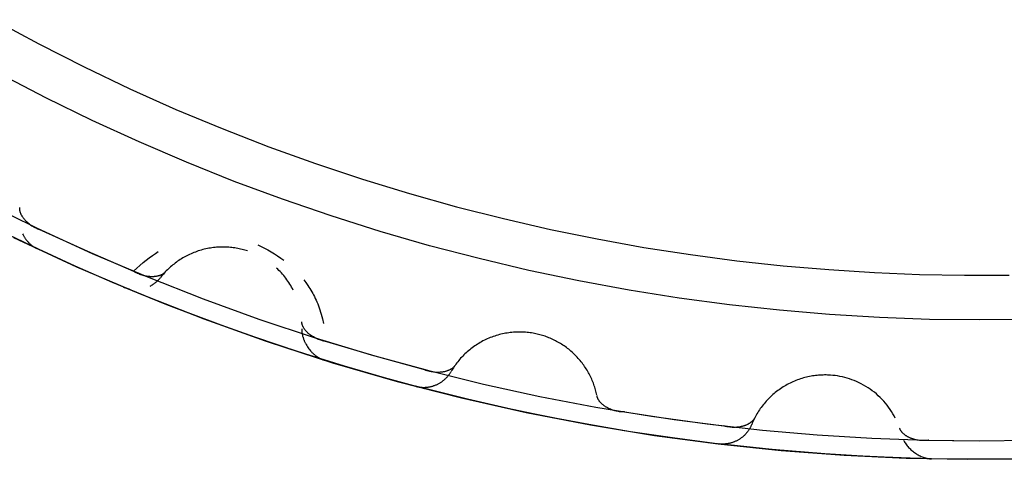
# Model space of a CAD drawing. Header units: millimetres. Extents: x 129 to 629, y 1269 to 1769.
# Tile 61 of 87: x 517.26 to 520.38, y 1464.82 to 1466.21. Entities that reach past the tile are written whole.
import ezdxf

# ---------------------------------------------------------------- set-up
doc = ezdxf.new("R2010")
doc.units = ezdxf.units.MM
doc.layers.add('ROXX_B.FLEX mini', color=7, linetype='Continuous', true_color=0x000000)

msp = doc.modelspace()

# ---------------------------------------------------------------- linework, layer by layer
at = {"layer": 'ROXX_B.FLEX mini', "color": 18, "lineweight": -3, "true_color": 0x000000}
for points in [[(517.179, 1466.2121), (517.3214, 1466.1353), (517.465, 1466.0624), (517.6098, 1465.9934), (517.7556, 1465.9283), (517.9023, 1465.8671), (518.0497, 1465.8099), (518.1977, 1465.7566), (518.3461, 1465.7072), (518.4947, 1465.6617), (518.6435, 1465.62), (518.7923, 1465.5822), (518.9409, 1465.5482), (519.0893, 1465.5179), (519.2372, 1465.4913), (519.3846, 1465.4684), (519.5314, 1465.449), (519.6774, 1465.4331), (519.8225, 1465.4207), (519.9666, 1465.4116), (520.1097, 1465.4058), (520.2516, 1465.4032), (520.3935, 1465.4037)], [(520.2984, 1465.2616), (520.1412, 1465.2634), (519.9833, 1465.2691), (519.825, 1465.2787), (519.6664, 1465.2921), (519.5075, 1465.3094), (519.3486, 1465.3307), (519.1898, 1465.3559), (519.0312, 1465.3852), (518.8729, 1465.4183), (518.7153, 1465.4555), (518.5582, 1465.4966), (518.4021, 1465.5417), (518.2468, 1465.5907), (518.0928, 1465.6436), (517.9399, 1465.7003), (517.7885, 1465.7608), (517.6387, 1465.8251), (517.4905, 1465.893), (517.3441, 1465.9646), (517.1998, 1466.0397)], [(517.1438, 1465.6369), (517.3163, 1465.5519), (517.4902, 1465.4721), (517.6653, 1465.3975), (517.8415, 1465.3281), (518.0184, 1465.2639), (518.1959, 1465.2048), (518.3737, 1465.1509), (518.5517, 1465.1021), (518.7297, 1465.0583), (518.9073, 1465.0195), (519.0846, 1464.9857), (519.2612, 1464.9566), (519.437, 1464.9324), (519.6119, 1464.9128), (519.7856, 1464.8977), (519.958, 1464.8871), (520.129, 1464.8808), (520.2984, 1464.8787)], [(517.3305, 1465.5452), (517.3287, 1465.5457), (517.3269, 1465.5462), (517.3251, 1465.5468), (517.3233, 1465.5474), (517.3215, 1465.548), (517.3198, 1465.5487), (517.318, 1465.5494), (517.3163, 1465.5501), (517.3128, 1465.5517), (517.3095, 1465.5533), (517.3061, 1465.5551), (517.3029, 1465.5569), (517.2998, 1465.5589), (517.2967, 1465.561), (517.2937, 1465.5631), (517.2908, 1465.5653), (517.288, 1465.5676), (517.2853, 1465.57), (517.2828, 1465.5724), (517.2815, 1465.5736), (517.2803, 1465.5749), (517.2791, 1465.5761), (517.278, 1465.5774), (517.2769, 1465.5787), (517.2758, 1465.58), (517.2747, 1465.5813), (517.2737, 1465.5826), (517.2727, 1465.5839), (517.2718, 1465.5853), (517.2708, 1465.5866), (517.27, 1465.588), (517.2691, 1465.5893), (517.2683, 1465.5907), (517.2675, 1465.592), (517.2668, 1465.5934), (517.2661, 1465.5948), (517.2655, 1465.5961), (517.2649, 1465.5975), (517.2643, 1465.5989), (517.2638, 1465.6002), (517.2633, 1465.6016), (517.2629, 1465.603), (517.2625, 1465.6044), (517.2621, 1465.6057), (517.2618, 1465.6071), (517.2616, 1465.6084), (517.2614, 1465.6098), (517.2612, 1465.6111), (517.2611, 1465.6118), (517.2611, 1465.6125), (517.261, 1465.6132), (517.261, 1465.6138), (517.261, 1465.6145), (517.261, 1465.6152), (517.261, 1465.6158), (517.261, 1465.6165), (517.2611, 1465.6171), (517.2611, 1465.6178)], [(520.4027, 1464.8209), (520.2676, 1464.8202), (520.1325, 1464.8221), (519.9975, 1464.8266), (519.8628, 1464.8337), (519.7284, 1464.8434), (519.5943, 1464.8556), (519.4606, 1464.8705), (519.3275, 1464.8878), (519.1949, 1464.9077), (519.063, 1464.93), (518.9318, 1464.9548), (518.8014, 1464.9821), (518.6718, 1465.0117), (518.5432, 1465.0438), (518.4155, 1465.0781), (518.2889, 1465.1148), (518.1634, 1465.1537), (518.039, 1465.1948), (517.9158, 1465.2381), (517.7939, 1465.2835), (517.6734, 1465.331), (517.5542, 1465.3805), (517.4364, 1465.432), (517.32, 1465.4854), (517.2052, 1465.5406)], [(517.3305, 1465.5452), (517.4751, 1465.4788), (517.6211, 1465.4158)], [(517.2415, 1465.5229), (517.4409, 1465.4299), (517.6418, 1465.3438), (517.8441, 1465.2645), (518.0474, 1465.192), (518.2513, 1465.1262), (518.4555, 1465.0671), (518.6598, 1465.0146), (518.8639, 1464.9687), (519.0674, 1464.9292), (519.27, 1464.8961), (519.4716, 1464.8691), (519.6719, 1464.8482), (519.8706, 1464.8332), (520.0675, 1464.824), (520.2624, 1464.8202), (520.4566, 1464.8219)], [(517.2695, 1465.5343), (517.2714, 1465.5305), (517.2725, 1465.5287), (517.2736, 1465.5269), (517.2747, 1465.5251), (517.2758, 1465.5233), (517.277, 1465.5216), (517.2782, 1465.5198), (517.2794, 1465.5181), (517.2806, 1465.5164), (517.2819, 1465.5148), (517.2832, 1465.5132), (517.2845, 1465.5116), (517.2859, 1465.51), (517.2873, 1465.5085), (517.2887, 1465.507), (517.2901, 1465.5055), (517.2916, 1465.5041), (517.293, 1465.5027), (517.2945, 1465.5013), (517.2961, 1465.5), (517.2976, 1465.4987), (517.2992, 1465.4974), (517.3007, 1465.4962), (517.3024, 1465.4951), (517.304, 1465.4939), (517.3056, 1465.4929), (517.3073, 1465.4918), (517.309, 1465.4908), (517.3107, 1465.4899), (517.3124, 1465.489), (517.3141, 1465.4882)], [(517.6211, 1465.4158), (517.6313, 1465.4253), (517.6414, 1465.4343), (517.6515, 1465.4429), (517.6614, 1465.451), (517.6713, 1465.4586), (517.6809, 1465.4657), (517.6905, 1465.4722), (517.6998, 1465.4783)], [(517.9823, 1465.4798), (517.978, 1465.4812), (517.9736, 1465.4825), (517.9692, 1465.4837), (517.9648, 1465.4849), (517.9603, 1465.4859), (517.9557, 1465.4869), (517.9511, 1465.4879), (517.9465, 1465.4887), (517.9419, 1465.4894), (517.9372, 1465.4901), (517.9325, 1465.4907), (517.9278, 1465.4912), (517.923, 1465.4916), (517.9182, 1465.4919), (517.9134, 1465.4921), (517.9086, 1465.4923), (517.9037, 1465.4923), (517.8989, 1465.4922), (517.894, 1465.4921), (517.8891, 1465.4918), (517.8843, 1465.4915), (517.8794, 1465.4911), (517.8745, 1465.4905), (517.8696, 1465.4899), (517.8648, 1465.4892), (517.8599, 1465.4883), (517.8551, 1465.4874), (517.8502, 1465.4864), (517.8454, 1465.4853), (517.8406, 1465.4841), (517.8359, 1465.4828), (517.8311, 1465.4814), (517.8264, 1465.4799), (517.8217, 1465.4783), (517.8171, 1465.4766), (517.8125, 1465.4748), (517.8079, 1465.473), (517.8034, 1465.4711), (517.7989, 1465.469), (517.7945, 1465.4669), (517.7901, 1465.4647), (517.7858, 1465.4624), (517.7815, 1465.4601), (517.7773, 1465.4577), (517.7731, 1465.4551), (517.769, 1465.4526), (517.765, 1465.4499), (517.761, 1465.4472), (517.7571, 1465.4444), (517.7533, 1465.4416), (517.7495, 1465.4386), (517.7458, 1465.4357), (517.7422, 1465.4326), (517.7386, 1465.4295), (517.7351, 1465.4264), (517.7317, 1465.4232), (517.7284, 1465.42), (517.7251, 1465.4167), (517.7219, 1465.4134), (517.7188, 1465.41), (517.7158, 1465.4066), (517.7128, 1465.4031), (517.71, 1465.3996), (517.7072, 1465.3961)], [(518.0152, 1465.4988), (518.0257, 1465.4941), (518.0362, 1465.4888), (518.0466, 1465.4832), (518.0571, 1465.4772), (518.0674, 1465.4709), (518.0775, 1465.4644), (518.0873, 1465.4576), (518.0967, 1465.4506)], [(517.7214, 1465.4128), (517.721, 1465.4124), (517.7205, 1465.4119), (517.7201, 1465.4114), (517.7196, 1465.411), (517.7191, 1465.4105), (517.7186, 1465.4101), (517.7181, 1465.4097), (517.7175, 1465.4093), (517.717, 1465.4089), (517.7165, 1465.4084), (517.7154, 1465.4077), (517.7142, 1465.4069), (517.713, 1465.4062), (517.7118, 1465.4055), (517.7106, 1465.4048), (517.7093, 1465.4042), (517.708, 1465.4036), (517.7066, 1465.4031), (517.7053, 1465.4025), (517.7039, 1465.402), (517.7024, 1465.4016), (517.701, 1465.4011), (517.6995, 1465.4007), (517.698, 1465.4004), (517.6965, 1465.4), (517.6949, 1465.3997), (517.6934, 1465.3994), (517.6918, 1465.3992), (517.6902, 1465.399), (517.6886, 1465.3988), (517.6869, 1465.3986), (517.6852, 1465.3985), (517.6836, 1465.3984), (517.6819, 1465.3984), (517.6802, 1465.3983), (517.6785, 1465.3984), (517.6767, 1465.3984), (517.675, 1465.3985), (517.6732, 1465.3986), (517.6697, 1465.3988), (517.6662, 1465.3993), (517.6626, 1465.3998), (517.659, 1465.4005), (517.6554, 1465.4012), (517.6519, 1465.4022), (517.6483, 1465.4032), (517.6447, 1465.4043), (517.6412, 1465.4056), (517.6377, 1465.407), (517.6343, 1465.4085), (517.6326, 1465.4093), (517.6309, 1465.4102), (517.6292, 1465.411), (517.6275, 1465.4119), (517.6259, 1465.4129), (517.6243, 1465.4138), (517.6226, 1465.4148), (517.6211, 1465.4158)], [(518.127, 1465.3558), (518.1244, 1465.3607), (518.1218, 1465.3655), (518.119, 1465.3703), (518.1161, 1465.3751), (518.1131, 1465.3797), (518.11, 1465.3843), (518.1068, 1465.3888), (518.1035, 1465.3933), (518.1001, 1465.3977), (518.0966, 1465.402), (518.093, 1465.4062), (518.0894, 1465.4103), (518.0856, 1465.4144), (518.0818, 1465.4183), (518.0779, 1465.4222), (518.0739, 1465.4259)], [(517.6738, 1465.3686), (517.6763, 1465.3699), (517.6787, 1465.3713), (517.6811, 1465.3727), (517.6835, 1465.3743), (517.6858, 1465.3758), (517.6881, 1465.3775), (517.6903, 1465.3791), (517.6924, 1465.3809), (517.6945, 1465.3826), (517.6965, 1465.3845), (517.6984, 1465.3863), (517.7003, 1465.3882), (517.7021, 1465.3902), (517.7039, 1465.3921), (517.7056, 1465.3941), (517.7072, 1465.3961)], [(518.16, 1465.3885), (518.1667, 1465.3796), (518.1732, 1465.3704), (518.1764, 1465.3656), (518.1795, 1465.3608), (518.1826, 1465.3559), (518.1856, 1465.3509), (518.1885, 1465.3457), (518.1913, 1465.3405), (518.1941, 1465.3352), (518.1968, 1465.3297), (518.1994, 1465.3241), (518.2019, 1465.3184), (518.2044, 1465.3125), (518.2067, 1465.3066), (518.2091, 1465.3), (518.2114, 1465.2934), (518.2137, 1465.2865), (518.2158, 1465.2795), (518.2178, 1465.2724), (518.2197, 1465.2651), (518.2232, 1465.2501)], [(518.1457, 1465.1594), (518.0051, 1465.2065), (517.8655, 1465.2565), (517.727, 1465.3095), (517.5897, 1465.3655)], [(517.5897, 1465.3655), (517.5919, 1465.3646), (517.5942, 1465.3637), (517.5965, 1465.3629), (517.5988, 1465.3621), (517.6012, 1465.3614), (517.6036, 1465.3608), (517.606, 1465.3602), (517.6085, 1465.3597)], [(518.2327, 1465.1932), (518.2308, 1465.1934), (518.229, 1465.1937), (518.2271, 1465.194), (518.2253, 1465.1944), (518.2234, 1465.1948), (518.2216, 1465.1952), (518.2197, 1465.1956), (518.2179, 1465.1961), (518.2143, 1465.1972), (518.2107, 1465.1983), (518.2072, 1465.1996), (518.2037, 1465.201), (518.2003, 1465.2025), (518.197, 1465.2041), (518.1938, 1465.2058), (518.1906, 1465.2076), (518.1875, 1465.2095), (518.1845, 1465.2115), (518.1816, 1465.2135), (518.1802, 1465.2146), (518.1789, 1465.2156), (518.1775, 1465.2167), (518.1762, 1465.2178), (518.1749, 1465.2189), (518.1736, 1465.2201), (518.1724, 1465.2212), (518.1712, 1465.2224), (518.1701, 1465.2235), (518.1689, 1465.2247), (518.1678, 1465.2259), (518.1668, 1465.2271), (518.1658, 1465.2284), (518.1648, 1465.2296), (518.1638, 1465.2308), (518.1629, 1465.2321), (518.162, 1465.2333), (518.1612, 1465.2346), (518.1604, 1465.2359), (518.1597, 1465.2372), (518.159, 1465.2384), (518.1583, 1465.2397), (518.1577, 1465.241), (518.1571, 1465.2423), (518.1566, 1465.2436), (518.1561, 1465.2449), (518.1556, 1465.2463), (518.1552, 1465.2476), (518.1549, 1465.2489), (518.1547, 1465.2495), (518.1546, 1465.2502), (518.1545, 1465.2509), (518.1543, 1465.2515), (518.1542, 1465.2522), (518.1541, 1465.2528), (518.1541, 1465.2535), (518.154, 1465.2541), (518.1539, 1465.2548), (518.1539, 1465.2554)], [(520.4429, 1465.2632), (520.2984, 1465.2616)], [(518.1541, 1465.2335), (518.154, 1465.2316), (518.1541, 1465.2297), (518.1541, 1465.2278), (518.1542, 1465.2259), (518.1544, 1465.2239), (518.1546, 1465.222), (518.1548, 1465.2201), (518.1551, 1465.2181), (518.1554, 1465.2162), (518.1558, 1465.2143), (518.1563, 1465.2123), (518.1567, 1465.2104), (518.1572, 1465.2085), (518.1578, 1465.2065), (518.1584, 1465.2046), (518.159, 1465.2027), (518.1597, 1465.2008), (518.1604, 1465.1989), (518.1612, 1465.197), (518.162, 1465.1951), (518.1628, 1465.1932), (518.1636, 1465.1913), (518.1645, 1465.1894), (518.1655, 1465.1876), (518.1665, 1465.1858), (518.1675, 1465.1839), (518.1696, 1465.1803), (518.1718, 1465.1768), (518.1742, 1465.1733), (518.1766, 1465.17), (518.1792, 1465.1667), (518.1819, 1465.1635), (518.1833, 1465.162), (518.1847, 1465.1604), (518.1862, 1465.1589), (518.1876, 1465.1575), (518.1891, 1465.156), (518.1906, 1465.1546), (518.1921, 1465.1532), (518.1937, 1465.1519), (518.1953, 1465.1506), (518.1968, 1465.1493), (518.1985, 1465.1481), (518.2001, 1465.1469), (518.2017, 1465.1457), (518.2034, 1465.1446), (518.2051, 1465.1435), (518.2068, 1465.1425), (518.2085, 1465.1415), (518.2102, 1465.1405), (518.2119, 1465.1396), (518.2137, 1465.1387), (518.2154, 1465.1379), (518.2172, 1465.1371), (518.219, 1465.1364), (518.2208, 1465.1357), (518.2226, 1465.135), (518.2244, 1465.1344)], [(519.0879, 1465.0232), (519.086, 1465.0317), (519.085, 1465.036), (519.0838, 1465.0402), (519.0826, 1465.0445), (519.0813, 1465.0487), (519.0799, 1465.053), (519.0784, 1465.0572), (519.0769, 1465.0614), (519.0752, 1465.0657), (519.0735, 1465.0698), (519.0717, 1465.074), (519.0699, 1465.0782), (519.0679, 1465.0823), (519.0659, 1465.0864), (519.0637, 1465.0905), (519.0615, 1465.0945), (519.0593, 1465.0985), (519.0569, 1465.1025), (519.0545, 1465.1064), (519.052, 1465.1103), (519.0494, 1465.1142), (519.0467, 1465.118), (519.044, 1465.1217), (519.0412, 1465.1255), (519.0383, 1465.1291), (519.0354, 1465.1327), (519.0324, 1465.1363), (519.0293, 1465.1398), (519.0262, 1465.1433), (519.023, 1465.1466), (519.0197, 1465.15), (519.0164, 1465.1532), (519.013, 1465.1564), (519.0095, 1465.1596), (519.006, 1465.1626), (519.0025, 1465.1656), (518.9989, 1465.1685), (518.9953, 1465.1714), (518.9916, 1465.1742), (518.9878, 1465.1769), (518.9841, 1465.1795), (518.9802, 1465.1821), (518.9764, 1465.1846), (518.9725, 1465.187), (518.9686, 1465.1893), (518.9646, 1465.1915), (518.9606, 1465.1937), (518.9566, 1465.1958), (518.9526, 1465.1978), (518.9486, 1465.1997), (518.9445, 1465.2016), (518.9404, 1465.2034), (518.9363, 1465.205), (518.9322, 1465.2067), (518.9281, 1465.2082), (518.9239, 1465.2096), (518.9198, 1465.211), (518.9115, 1465.2135), (518.9032, 1465.2157), (518.895, 1465.2176), (518.8905, 1465.2186), (518.8859, 1465.2194), (518.8813, 1465.2202), (518.8767, 1465.2208), (518.872, 1465.2214), (518.8673, 1465.2219), (518.8625, 1465.2223), (518.8578, 1465.2227), (518.853, 1465.2229), (518.8482, 1465.2231), (518.8433, 1465.2231), (518.8384, 1465.2231), (518.8336, 1465.2229), (518.8287, 1465.2227), (518.8237, 1465.2224), (518.8188, 1465.2219), (518.8139, 1465.2214), (518.809, 1465.2208), (518.804, 1465.2201), (518.7991, 1465.2192), (518.7942, 1465.2183), (518.7893, 1465.2173), (518.7844, 1465.2161), (518.7795, 1465.2149), (518.7746, 1465.2136), (518.7698, 1465.2121), (518.7649, 1465.2106), (518.7601, 1465.209), (518.7554, 1465.2072), (518.7506, 1465.2054), (518.7459, 1465.2035), (518.7413, 1465.2015), (518.7367, 1465.1994), (518.7321, 1465.1972), (518.7276, 1465.1949), (518.7231, 1465.1925), (518.7187, 1465.19), (518.7143, 1465.1874), (518.71, 1465.1848), (518.7057, 1465.1821), (518.7016, 1465.1793), (518.6974, 1465.1764), (518.6934, 1465.1734), (518.6894, 1465.1704), (518.6855, 1465.1672), (518.6816, 1465.1641), (518.6779, 1465.1608), (518.6742, 1465.1575), (518.6706, 1465.1541), (518.6671, 1465.1507), (518.6636, 1465.1472), (518.6602, 1465.1437), (518.6569, 1465.1401), (518.6537, 1465.1365), (518.6506, 1465.1328), (518.6476, 1465.129), (518.6446, 1465.1253), (518.6418, 1465.1215), (518.639, 1465.1176), (518.6363, 1465.1138), (518.6337, 1465.1099), (518.6312, 1465.1059), (518.6288, 1465.102), (518.6264, 1465.098)], [(518.2327, 1465.1932), (518.3851, 1465.1476), (518.5384, 1465.1055)], [(518.6383, 1465.1166), (518.6379, 1465.116), (518.6375, 1465.1155), (518.6371, 1465.115), (518.6367, 1465.1145), (518.6362, 1465.114), (518.6358, 1465.1135), (518.6353, 1465.113), (518.6349, 1465.1125), (518.6344, 1465.112), (518.6339, 1465.1115), (518.6329, 1465.1106), (518.6319, 1465.1097), (518.6308, 1465.1088), (518.6297, 1465.1079), (518.6286, 1465.1071), (518.6274, 1465.1063), (518.6262, 1465.1056), (518.6249, 1465.1048), (518.6237, 1465.1041), (518.6223, 1465.1034), (518.621, 1465.1028), (518.6196, 1465.1021), (518.6182, 1465.1015), (518.6168, 1465.1009), (518.6153, 1465.1004), (518.6138, 1465.0999), (518.6123, 1465.0994), (518.6108, 1465.0989), (518.6092, 1465.0985), (518.6076, 1465.0981), (518.606, 1465.0977), (518.6044, 1465.0973), (518.6027, 1465.097), (518.6011, 1465.0967), (518.5994, 1465.0965), (518.5977, 1465.0962), (518.596, 1465.096), (518.5942, 1465.0958), (518.5925, 1465.0957), (518.589, 1465.0955), (518.5854, 1465.0954), (518.5818, 1465.0954), (518.5782, 1465.0956), (518.5745, 1465.0959), (518.5708, 1465.0963), (518.5671, 1465.0968), (518.5635, 1465.0975), (518.5598, 1465.0982), (518.5561, 1465.0991), (518.5525, 1465.1002), (518.5507, 1465.1007), (518.5489, 1465.1013), (518.5471, 1465.1019), (518.5454, 1465.1026), (518.5436, 1465.1033), (518.5419, 1465.104), (518.5401, 1465.1048), (518.5384, 1465.1055)], [(518.5143, 1465.0513), (518.5162, 1465.0508), (518.5181, 1465.0504), (518.5199, 1465.05), (518.5218, 1465.0496), (518.5238, 1465.0493), (518.5257, 1465.049), (518.5277, 1465.0487), (518.5296, 1465.0485), (518.5316, 1465.0483), (518.5336, 1465.0482), (518.5356, 1465.0481), (518.5376, 1465.048), (518.5397, 1465.048), (518.5417, 1465.048), (518.5437, 1465.0481), (518.5458, 1465.0482), (518.5478, 1465.0483), (518.5499, 1465.0485), (518.552, 1465.0487), (518.554, 1465.049), (518.5561, 1465.0493), (518.5581, 1465.0497), (518.5602, 1465.0501), (518.5622, 1465.0505), (518.5643, 1465.051), (518.5663, 1465.0516), (518.5684, 1465.0522), (518.5704, 1465.0528), (518.5724, 1465.0534), (518.5744, 1465.0542), (518.5763, 1465.0549), (518.5783, 1465.0557), (518.5802, 1465.0565), (518.5822, 1465.0574), (518.5841, 1465.0583), (518.586, 1465.0593), (518.5878, 1465.0603), (518.5897, 1465.0613), (518.5915, 1465.0624), (518.5933, 1465.0635), (518.595, 1465.0646), (518.5968, 1465.0658), (518.5985, 1465.067), (518.6001, 1465.0682), (518.6018, 1465.0695), (518.6034, 1465.0708), (518.605, 1465.0721), (518.6065, 1465.0735), (518.608, 1465.0749), (518.6095, 1465.0763), (518.611, 1465.0777), (518.6124, 1465.0792), (518.6138, 1465.0807), (518.6151, 1465.0822), (518.6164, 1465.0837), (518.6177, 1465.0852), (518.6189, 1465.0868), (518.6201, 1465.0883), (518.6212, 1465.0899), (518.6224, 1465.0915), (518.6234, 1465.0931), (518.6245, 1465.0948), (518.6255, 1465.0964), (518.6264, 1465.098)], [(520.0328, 1464.9507), (520.0291, 1464.9577), (520.0251, 1464.9647), (520.0209, 1464.9715), (520.0165, 1464.9783), (520.0118, 1464.9849), (520.0069, 1464.9914), (520.0017, 1464.9977), (519.9963, 1465.0039), (519.9908, 1465.01), (519.985, 1465.0158), (519.979, 1465.0215), (519.9728, 1465.027), (519.9665, 1465.0323), (519.9599, 1465.0373), (519.9532, 1465.0421), (519.9464, 1465.0467), (519.9395, 1465.0511), (519.9324, 1465.0552), (519.9252, 1465.0591), (519.9179, 1465.0628), (519.9105, 1465.0661), (519.9031, 1465.0693), (519.8956, 1465.0721), (519.888, 1465.0747), (519.8805, 1465.0771), (519.8729, 1465.0792), (519.8653, 1465.081), (519.8577, 1465.0826), (519.8501, 1465.084), (519.8425, 1465.0851), (519.835, 1465.086), (519.8275, 1465.0866), (519.8229, 1465.0869), (519.8183, 1465.0871), (519.8136, 1465.0872), (519.809, 1465.0872), (519.8042, 1465.0871), (519.7995, 1465.087), (519.7948, 1465.0867), (519.79, 1465.0864), (519.7852, 1465.086), (519.7804, 1465.0854), (519.7756, 1465.0848), (519.7708, 1465.0841), (519.766, 1465.0833), (519.7611, 1465.0824), (519.7563, 1465.0813), (519.7515, 1465.0802), (519.7467, 1465.079), (519.7419, 1465.0777), (519.7371, 1465.0763), (519.7324, 1465.0748), (519.7276, 1465.0732), (519.7229, 1465.0715), (519.7182, 1465.0697), (519.7135, 1465.0678), (519.7089, 1465.0658), (519.7043, 1465.0637), (519.6997, 1465.0615), (519.6952, 1465.0592), (519.6907, 1465.0569), (519.6863, 1465.0544), (519.6819, 1465.0518), (519.6776, 1465.0492), (519.6733, 1465.0464), (519.6691, 1465.0436), (519.6649, 1465.0407), (519.6608, 1465.0377), (519.6568, 1465.0347), (519.6528, 1465.0315), (519.6489, 1465.0283), (519.6451, 1465.025), (519.6413, 1465.0216), (519.6377, 1465.0182), (519.6341, 1465.0147), (519.6305, 1465.0111), (519.6271, 1465.0075), (519.6237, 1465.0038), (519.6205, 1465.0001), (519.6173, 1464.9963), (519.6142, 1464.9925), (519.6111, 1464.9886), (519.6082, 1464.9847), (519.6054, 1464.9807), (519.6026, 1464.9767), (519.5999, 1464.9726), (519.5974, 1464.9685), (519.5949, 1464.9644), (519.5925, 1464.9603), (519.5902, 1464.9561), (519.588, 1464.9519), (519.5858, 1464.9477), (519.5838, 1464.9435), (519.5819, 1464.9393), (519.58, 1464.935), (519.5783, 1464.9308)], [(519.175, 1464.9109), (519.0087, 1464.94), (518.843, 1464.9731), (518.6782, 1465.0102), (518.5143, 1465.0513)], [(519.1751, 1464.9702), (519.1732, 1464.9702), (519.1713, 1464.9702), (519.1694, 1464.9703), (519.1676, 1464.9703), (519.1657, 1464.9705), (519.1638, 1464.9706), (519.1619, 1464.9708), (519.16, 1464.971), (519.1563, 1464.9716), (519.1526, 1464.9722), (519.1489, 1464.973), (519.1453, 1464.9739), (519.1417, 1464.9749), (519.1382, 1464.9761), (519.1348, 1464.9773), (519.1314, 1464.9786), (519.1281, 1464.9801), (519.1248, 1464.9816), (519.1217, 1464.9832), (519.1202, 1464.9841), (519.1187, 1464.9849), (519.1172, 1464.9858), (519.1157, 1464.9867), (519.1143, 1464.9876), (519.1129, 1464.9886), (519.1115, 1464.9896), (519.1102, 1464.9905), (519.1088, 1464.9915), (519.1076, 1464.9925), (519.1063, 1464.9936), (519.1051, 1464.9946), (519.1039, 1464.9957), (519.1028, 1464.9968), (519.1017, 1464.9979), (519.1006, 1464.999), (519.0995, 1465.0001), (519.0985, 1465.0012), (519.0976, 1465.0024), (519.0967, 1465.0036), (519.0958, 1465.0047), (519.0949, 1465.0059), (519.0941, 1465.0071), (519.0934, 1465.0083), (519.0927, 1465.0095), (519.092, 1465.0108), (519.0914, 1465.012), (519.0908, 1465.0133), (519.0903, 1465.0145), (519.09, 1465.0151), (519.0898, 1465.0158), (519.0896, 1465.0164), (519.0894, 1465.017), (519.0892, 1465.0177), (519.089, 1465.0183), (519.0888, 1465.019), (519.0887, 1465.0196), (519.0885, 1465.0202), (519.0884, 1465.0209)], [(519.1751, 1464.9702), (519.3323, 1464.9463), (519.49, 1464.9259)], [(519.5874, 1464.9508), (519.5871, 1464.9502), (519.5867, 1464.9496), (519.5864, 1464.949), (519.5861, 1464.9485), (519.5857, 1464.9479), (519.5854, 1464.9473), (519.585, 1464.9468), (519.5846, 1464.9462), (519.5842, 1464.9457), (519.5838, 1464.9452), (519.5829, 1464.9441), (519.582, 1464.9431), (519.5811, 1464.942), (519.5801, 1464.941), (519.5791, 1464.9401), (519.5781, 1464.9391), (519.577, 1464.9382), (519.5758, 1464.9373), (519.5747, 1464.9364), (519.5734, 1464.9355), (519.5722, 1464.9347), (519.5709, 1464.9339), (519.5696, 1464.9331), (519.5683, 1464.9323), (519.5669, 1464.9315), (519.5655, 1464.9308), (519.5641, 1464.9301), (519.5626, 1464.9295), (519.5611, 1464.9288), (519.5596, 1464.9282), (519.5581, 1464.9276), (519.5565, 1464.927), (519.5549, 1464.9265), (519.5533, 1464.9259), (519.5517, 1464.9254), (519.55, 1464.925), (519.5484, 1464.9245), (519.5467, 1464.9241), (519.545, 1464.9237), (519.5415, 1464.923), (519.538, 1464.9225), (519.5344, 1464.922), (519.5308, 1464.9216), (519.5271, 1464.9214), (519.5234, 1464.9213), (519.5197, 1464.9213), (519.516, 1464.9214), (519.5122, 1464.9217), (519.5085, 1464.9221), (519.5048, 1464.9226), (519.5029, 1464.9229), (519.501, 1464.9232), (519.4992, 1464.9236), (519.4973, 1464.924), (519.4955, 1464.9244), (519.4937, 1464.9249), (519.4919, 1464.9254), (519.49, 1464.9259)], [(519.5783, 1464.9308), (519.5775, 1464.929), (519.5768, 1464.9272), (519.576, 1464.9255), (519.5751, 1464.9238), (519.5742, 1464.922), (519.5733, 1464.9203), (519.5723, 1464.9186), (519.5713, 1464.9169), (519.5703, 1464.9152), (519.5692, 1464.9135), (519.5681, 1464.9118), (519.5669, 1464.9101), (519.5658, 1464.9085), (519.5645, 1464.9069), (519.5633, 1464.9053), (519.5619, 1464.9037), (519.5606, 1464.9021), (519.5592, 1464.9006), (519.5578, 1464.8991), (519.5563, 1464.8976), (519.5549, 1464.8961), (519.5533, 1464.8947), (519.5518, 1464.8933), (519.5502, 1464.8919), (519.5486, 1464.8906), (519.5469, 1464.8893), (519.5453, 1464.888), (519.5436, 1464.8868), (519.5418, 1464.8855), (519.5401, 1464.8844), (519.5383, 1464.8832), (519.5365, 1464.8821), (519.5346, 1464.8811), (519.5328, 1464.8801), (519.5309, 1464.8791), (519.529, 1464.8781), (519.5271, 1464.8772), (519.5252, 1464.8764), (519.5232, 1464.8756), (519.5213, 1464.8748), (519.5193, 1464.8741), (519.5173, 1464.8734), (519.5154, 1464.8727), (519.5134, 1464.8721), (519.5114, 1464.8716), (519.5094, 1464.8711), (519.5073, 1464.8706), (519.5053, 1464.8702), (519.5033, 1464.8698), (519.5013, 1464.8694), (519.4993, 1464.8691), (519.4973, 1464.8689), (519.4953, 1464.8687), (519.4933, 1464.8685), (519.4913, 1464.8684), (519.4893, 1464.8683), (519.4873, 1464.8682), (519.4853, 1464.8682), (519.4834, 1464.8682), (519.4814, 1464.8683), (519.4795, 1464.8684), (519.4775, 1464.8685), (519.4756, 1464.8687), (519.4737, 1464.8689)], [(520.1394, 1464.8805), (520.1375, 1464.8803), (520.1356, 1464.88), (520.1338, 1464.8798), (520.1319, 1464.8796), (520.13, 1464.8795), (520.1281, 1464.8794), (520.1262, 1464.8793), (520.1243, 1464.8793), (520.1206, 1464.8793), (520.1168, 1464.8794), (520.1131, 1464.8797), (520.1094, 1464.8801), (520.1057, 1464.8806), (520.102, 1464.8812), (520.0984, 1464.8819), (520.0949, 1464.8828), (520.0914, 1464.8838), (520.088, 1464.8848), (520.0847, 1464.886), (520.083, 1464.8866), (520.0814, 1464.8873), (520.0798, 1464.8879), (520.0783, 1464.8886), (520.0767, 1464.8893), (520.0752, 1464.8901), (520.0737, 1464.8908), (520.0722, 1464.8916), (520.0708, 1464.8924), (520.0694, 1464.8933), (520.068, 1464.8941), (520.0666, 1464.895), (520.0653, 1464.8959), (520.064, 1464.8968), (520.0628, 1464.8977), (520.0616, 1464.8987), (520.0604, 1464.8996), (520.0592, 1464.9006), (520.0581, 1464.9016), (520.057, 1464.9027), (520.056, 1464.9037), (520.055, 1464.9048), (520.054, 1464.9058), (520.0531, 1464.9069), (520.0523, 1464.908), (520.0514, 1464.9092), (520.0506, 1464.9103), (520.0499, 1464.9114), (520.0492, 1464.9126), (520.0489, 1464.9132), (520.0486, 1464.9138), (520.0482, 1464.9144), (520.048, 1464.915), (520.0477, 1464.9156), (520.0474, 1464.9162), (520.0471, 1464.9168), (520.0469, 1464.9174), (520.0467, 1464.918), (520.0464, 1464.9187)], [(520.0591, 1464.8807), (520.0599, 1464.8792), (520.0607, 1464.8777), (520.0615, 1464.8762), (520.0624, 1464.8748), (520.0642, 1464.8719), (520.0661, 1464.869), (520.0682, 1464.8662), (520.0703, 1464.8634), (520.0726, 1464.8607), (520.0749, 1464.8581), (520.0773, 1464.8555), (520.0799, 1464.853), (520.0824, 1464.8506), (520.0851, 1464.8482), (520.0878, 1464.8459), (520.0907, 1464.8437), (520.0935, 1464.8416), (520.0964, 1464.8395), (520.0994, 1464.8376), (520.1025, 1464.8357), (520.1055, 1464.834), (520.1086, 1464.8323), (520.1118, 1464.8308), (520.115, 1464.8293), (520.1182, 1464.828), (520.1214, 1464.8268), (520.123, 1464.8262), (520.1247, 1464.8257), (520.1263, 1464.8252), (520.1279, 1464.8247), (520.1296, 1464.8243), (520.1312, 1464.8239), (520.1328, 1464.8235), (520.1345, 1464.8232), (520.1361, 1464.8229), (520.1378, 1464.8226), (520.1394, 1464.8224), (520.141, 1464.8222), (520.1427, 1464.822), (520.1443, 1464.8219), (520.1459, 1464.8218), (520.1476, 1464.8218)], [(520.1394, 1464.8805), (520.2984, 1464.8787)], [(520.2984, 1464.8787), (520.4574, 1464.8805)], [(520.1476, 1464.8218), (519.9788, 1464.8274), (519.8101, 1464.8372), (519.6417, 1464.851), (519.4737, 1464.8689)]]:
    msp.add_lwpolyline(points, dxfattribs=at)

doc.saveas('drawing.dxf')
